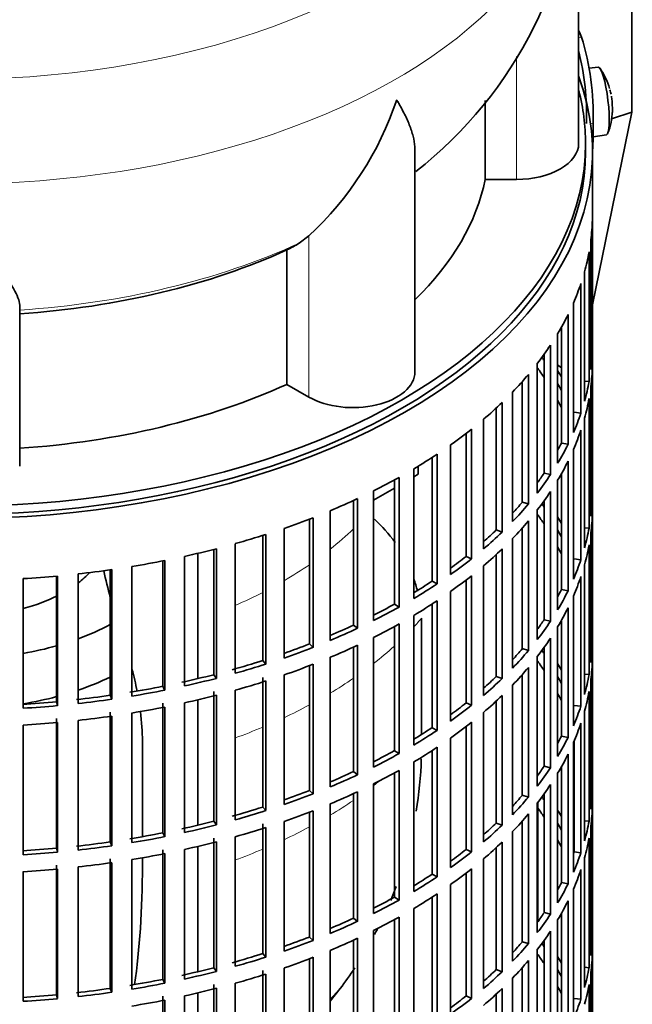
# Model space of a CAD drawing. Header units: millimetres. Extents: x 166 to 762, y -3331 to 2215.
# Tile 4 of 24: x 673 to 762, y -3221 to -3078. Entities that reach past the tile are written whole.
import ezdxf

# ---------------------------------------------------------------- set-up
doc = ezdxf.new("R2010")
doc.units = ezdxf.units.MM
for name, color, linetype in [('M5X8_UNI7687', 7, 'Continuous'), ('VSI134_DIFFUSORE', 7, 'Continuous'), ('VSI134_FILTRO_A', 7, 'Continuous'), ('VSI134_GIUNTO_8×', 7, 'Continuous'), ('VSI134_SUPPORTO_', 7, 'Continuous'), ('VSI134_TERMINALE', 7, 'Continuous')]:
    doc.layers.add(name, color=color, linetype=linetype)

# ---------------------------------------------------------------- blocks, each defined once
blk = doc.blocks.new('SE4')
at = {"layer": 'M5X8_UNI7687', "color": 7, "linetype": 'Continuous', "lineweight": 35}
for p, q in [((757.15, -3085.11), (755.85, -3085.23)), ((756.42, -3095.18), (758.35, -3094.89))]:
    blk.add_line(p, q, dxfattribs=at)
for centre, radius, start, end in [((749.24, -3091.04), 10, 16.6957, 35.0127), ((749.24, -3091.04), 10, 11.8797, 13.5278), ((1125.34, -3034.49), 370.34, 188.5064, 188.6141), ((749.24, -3091.04), 10, 338.98, 357.2751)]:
    blk.add_arc(centre, radius, start, end, dxfattribs=at)
for centre, major_axis, ratio, start_param, end_param in [((757.75, -3090), (0.6, -4.89), 0.169759, 0.004788, 3.136805), ((749.22, -3090.95), (-9.78, -2.08), 0.810411, 3.163117, 3.206609), ((749.25, -3091.17), (-9.94, -1.06), 0.589949, 3.053564, 3.168123), ((750.76, -3089.05), (7.36, -5.62), 0.747167, 0.443437, 0.593129)]:
    blk.add_ellipse(centre, major_axis=major_axis, ratio=ratio, start_param=start_param, end_param=end_param, dxfattribs=at)
at = {"layer": 'VSI134_DIFFUSORE', "color": 7, "linetype": 'Continuous', "lineweight": 35}
for p, q in [((754.33, -3096.16), (754.33, -3053.1)), ((740.8, -3089.9), (740.8, -3101.35)), ((730.61, -3129.22), (730.61, -3097.08)), ((740.8, -3101.35), (745.33, -3101.35)), ((715.24, -3109.55), (713.82, -3110.6)), ((712.04, -3111.57), (712.04, -3131.05)), ((673.33, -3142.92), (673.33, -3119.57)), ((712.04, -3131.05), (715.24, -3132.9))]:
    blk.add_line(p, q, dxfattribs=at)
at = {"layer": 'VSI134_DIFFUSORE', "color": 4, "linetype": 'Continuous', "lineweight": 9}
for p, q in [((745.33, -3101.35), (745.33, -3083.56)), ((715.24, -3132.9), (715.24, -3109.55))]:
    blk.add_line(p, q, dxfattribs=at)
at = {"layer": 'VSI134_DIFFUSORE', "color": 7, "linetype": 'Continuous', "lineweight": 35}
for centre, radius, start, end in [((693.18, -3052.06), 61.06, 307.9546, 359.019), ((682.74, -3074.59), 47.73, 312.9143, 341.3628), ((705.91, -3098.21), 14.7, 294.6434, 302.5491)]:
    blk.add_arc(centre, radius, start, end, dxfattribs=at)
at = {"layer": 'VSI134_DIFFUSORE', "color": 4, "linetype": 'Continuous', "lineweight": 9}
for centre, major_axis, start_param, end_param in [((664.33, -3037.38), (85.67, 0), 2.814744, 6.283185), ((664.33, -3050.14), (-89.83, 0), 0, 3.208925), ((664.33, -3074.68), (79.5, 0), 4.82584, 5.384336)]:
    blk.add_ellipse(centre, major_axis=major_axis, ratio=0.57735, start_param=start_param, end_param=end_param, dxfattribs=at)
at = {"layer": 'VSI134_DIFFUSORE', "color": 7, "linetype": 'Continuous', "lineweight": 35}
for centre, major_axis, start_param, end_param in [((745.33, -3096.16), (-9, 0), 1.570796, 3.141593), ((664.33, -3096.16), (77, 0), 5.749077, 6.166034), ((664.33, -3076.68), (77, 0), 4.82954, 5.380636), ((721.61, -3129.22), (-9, 0), 0.785398, 3.141593), ((664.33, -3096.16), (77, 0), 4.82954, 5.380636)]:
    blk.add_ellipse(centre, major_axis=major_axis, ratio=0.57735, start_param=start_param, end_param=end_param, dxfattribs=at)
for points, knots in [([(730.61, -3097.1), (730.61, -3096.94), (730.6, -3096.78), (730.56, -3096.12), (730.47, -3095.61), (730.2, -3094.55), (730.02, -3094), (729.57, -3092.87), (729.3, -3092.29), (728.84, -3091.4), (728.68, -3091.1), (728.43, -3090.63), (728.34, -3090.48), (728.16, -3090.16), (728.07, -3090.01), (727.97, -3089.85)], [0.4604904, 0.4604904, 0.4604904, 0.4604904, 0.5, 0.5, 0.625, 0.625, 0.75, 0.75, 0.875, 0.875, 0.9375, 0.9375, 0.96875, 0.96875, 1, 1, 1, 1]), ([(673.33, -3119.57), (673.33, -3119.25), (673.24, -3118.89), (672.93, -3118.1), (672.71, -3117.66), (672.3, -3116.94), (672.15, -3116.69), (671.82, -3116.17), (671.65, -3115.91), (671.11, -3115.09), (670.72, -3114.51), (669.87, -3113.29), (669.42, -3112.64), (668.47, -3111.29), (667.98, -3110.58), (666.96, -3109.1), (666.45, -3108.34), (665.66, -3107.14), (665.4, -3106.74), (665, -3106.12), (664.86, -3105.91), (664.6, -3105.49), (664.46, -3105.28), (664.33, -3105.07)], [0, 0, 0, 0, 0.125, 0.125, 0.25, 0.25, 0.3125, 0.3125, 0.375, 0.375, 0.5, 0.5, 0.625, 0.625, 0.75, 0.75, 0.875, 0.875, 0.9375, 0.9375, 0.96875, 0.96875, 1, 1, 1, 1])]:
    blk.add_open_spline(points, degree=3, knots=knots, dxfattribs=at)
at = {"layer": 'VSI134_FILTRO_A', "color": 7, "linetype": 'Continuous', "lineweight": 35}
for p, q in [((756.33, -3261.5), (756.33, -3097.38)), ((756.32, -3107.24), (756.32, -3126.02)), ((756.1, -3110.12), (756.1, -3128.9)), ((755.84, -3111.86), (755.84, -3130.64)), ((755.19, -3114.72), (755.19, -3133.5)), ((754.66, -3116.45), (754.66, -3135.22)), ((753.58, -3119.26), (753.58, -3138.04)), ((752.79, -3120.95), (752.79, -3139.73)), ((751.29, -3123.71), (751.29, -3142.48)), ((751.84, -3122.76), (751.84, -3139.56)), ((750.25, -3125.35), (750.25, -3144.13)), ((749.33, -3126.69), (749.33, -3143.91)), ((756.1, -3126.01), (756.32, -3126.02)), ((748.34, -3128.01), (748.34, -3146.79)), ((747.06, -3129.6), (747.06, -3148.38)), ((756.32, -3128.47), (756.32, -3147.24)), ((746.17, -3130.62), (746.17, -3148.11)), ((755.19, -3130.59), (755.84, -3130.64)), ((744.75, -3132.16), (744.75, -3150.94)), ((756.1, -3131.35), (756.1, -3150.13)), ((743.24, -3133.67), (743.24, -3152.45)), ((755.84, -3133.09), (755.84, -3151.87)), ((742.4, -3134.47), (742.4, -3152.14)), ((753.68, -3135.1), (754.66, -3135.22)), ((740.55, -3136.11), (740.55, -3154.89)), ((755.19, -3135.95), (755.19, -3154.73)), ((738.02, -3138.16), (738.02, -3155.97)), ((738.82, -3137.54), (738.82, -3156.32)), ((754.66, -3137.67), (754.66, -3156.45)), ((735.77, -3139.83), (735.77, -3158.61)), ((751.84, -3139.56), (752.79, -3139.73)), ((733.83, -3141.17), (733.83, -3159.95)), ((753.58, -3140.49), (753.58, -3159.27)), ((733.09, -3141.65), (733.09, -3159.56)), ((752.79, -3142.18), (752.79, -3160.96)), ((730.45, -3143.3), (730.45, -3162.08)), ((749.33, -3143.91), (750.25, -3144.13)), ((751.84, -3143.99), (751.84, -3160.79)), ((727.63, -3144.91), (727.63, -3162.89)), ((728.31, -3144.53), (728.31, -3163.31)), ((751.29, -3144.93), (751.29, -3163.71)), ((724.62, -3146.48), (724.62, -3165.26)), ((750.25, -3146.58), (750.25, -3165.36)), ((721.69, -3147.89), (721.69, -3165.93)), ((722.3, -3147.61), (722.3, -3166.39)), ((746.17, -3148.11), (747.06, -3148.38)), ((749.33, -3147.92), (749.33, -3165.14)), ((756.1, -3147.24), (756.32, -3147.24)), ((718.33, -3149.37), (718.33, -3168.14)), ((748.34, -3149.24), (748.34, -3168.02)), ((756.32, -3149.69), (756.32, -3168.47)), ((715.32, -3150.58), (715.32, -3168.66)), ((715.85, -3150.37), (715.85, -3169.15)), ((747.06, -3150.83), (747.06, -3169.61)), ((711.64, -3151.92), (711.64, -3170.7)), ((742.4, -3152.14), (743.24, -3152.45)), ((746.17, -3151.85), (746.17, -3169.34)), ((755.19, -3151.82), (755.84, -3151.87)), ((756.1, -3152.58), (756.1, -3171.36)), ((708.55, -3152.94), (708.55, -3171.06)), ((709.01, -3152.79), (709.01, -3171.57)), ((744.75, -3153.39), (744.75, -3172.17)), ((701.45, -3154.96), (701.45, -3173.11)), ((701.84, -3154.86), (701.84, -3173.64)), ((704.58, -3154.13), (704.58, -3172.91)), ((743.24, -3154.9), (743.24, -3173.68)), ((755.84, -3154.32), (755.84, -3173.1)), ((694.07, -3156.63), (694.07, -3174.8)), ((694.37, -3156.57), (694.37, -3175.35)), ((697.22, -3155.97), (697.22, -3174.75)), ((738.02, -3155.97), (738.82, -3156.32)), ((742.4, -3155.7), (742.4, -3173.37)), ((753.68, -3156.33), (754.66, -3156.45)), ((686.46, -3157.92), (686.46, -3176.1)), ((686.68, -3157.89), (686.68, -3176.67)), ((689.6, -3157.44), (689.6, -3176.21)), ((740.55, -3157.34), (740.55, -3176.12)), ((755.19, -3157.18), (755.19, -3175.96)), ((673.86, -3159.19), (673.86, -3177.97)), ((678.68, -3158.83), (678.68, -3177.02)), ((678.81, -3158.82), (678.81, -3177.6)), ((681.8, -3158.51), (681.8, -3177.29)), ((733.09, -3159.56), (733.83, -3159.95)), ((738.02, -3159.39), (738.02, -3177.2)), ((738.82, -3158.77), (738.82, -3177.55)), ((754.66, -3158.9), (754.66, -3177.68)), ((735.77, -3161.06), (735.77, -3179.84)), ((751.84, -3160.79), (752.79, -3160.96)), ((733.83, -3162.4), (733.83, -3181.18)), ((753.58, -3161.72), (753.58, -3180.5)), ((727.63, -3162.89), (728.31, -3163.31)), ((733.09, -3162.88), (733.09, -3180.79)), ((752.79, -3163.41), (752.79, -3182.19)), ((730.45, -3164.53), (730.45, -3183.31)), ((749.33, -3165.14), (750.25, -3165.36)), ((751.84, -3165.22), (751.84, -3182.02)), ((721.69, -3165.93), (722.3, -3166.39)), ((727.63, -3166.14), (727.63, -3184.12)), ((728.31, -3165.76), (728.31, -3184.54)), ((751.29, -3166.16), (751.29, -3184.94)), ((724.62, -3167.71), (724.62, -3186.49)), ((750.25, -3167.81), (750.25, -3186.59)), ((715.32, -3168.66), (715.85, -3169.15)), ((721.69, -3169.12), (721.69, -3187.16)), ((722.3, -3168.84), (722.3, -3187.62)), ((746.17, -3169.34), (747.06, -3169.61)), ((749.33, -3169.15), (749.33, -3186.36)), ((756.1, -3168.47), (756.32, -3168.47)), ((708.55, -3171.06), (709.01, -3171.57)), ((718.33, -3170.59), (718.33, -3189.37)), ((748.34, -3170.47), (748.34, -3189.25)), ((756.32, -3170.92), (756.32, -3189.7)), ((715.32, -3171.8), (715.32, -3189.89)), ((715.85, -3171.6), (715.85, -3190.38)), ((747.06, -3172.06), (747.06, -3190.84)), ((701.45, -3173.11), (701.84, -3173.64)), ((708.55, -3173.51), (708.55, -3192.29)), ((709.01, -3174.02), (709.01, -3192.8)), ((711.64, -3173.15), (711.64, -3191.93)), ((742.4, -3173.37), (743.24, -3173.68)), ((746.17, -3173.08), (746.17, -3190.57)), ((755.19, -3173.05), (755.84, -3173.1)), ((756.1, -3173.81), (756.1, -3192.59)), ((694.07, -3174.8), (694.37, -3175.35)), ((704.58, -3175.35), (704.58, -3194.13)), ((744.75, -3174.62), (744.75, -3193.4)), ((686.46, -3176.1), (686.68, -3176.67)), ((701.45, -3175.56), (701.45, -3194.34)), ((701.84, -3176.09), (701.84, -3194.87)), ((742.4, -3176.93), (742.4, -3194.6)), ((743.24, -3176.13), (743.24, -3194.91)), ((755.84, -3175.55), (755.84, -3194.33)), ((678.68, -3177.02), (678.81, -3177.6)), ((694.07, -3177.25), (694.07, -3196.02)), ((694.37, -3177.8), (694.37, -3196.58)), ((697.22, -3177.2), (697.22, -3195.98)), ((738.02, -3177.2), (738.82, -3177.55)), ((753.68, -3177.56), (754.66, -3177.68)), ((678.68, -3179.47), (678.68, -3198.25)), ((681.8, -3179.74), (681.8, -3198.52)), ((686.46, -3178.55), (686.46, -3197.33)), ((686.68, -3179.12), (686.68, -3197.9)), ((689.6, -3178.66), (689.6, -3197.44)), ((740.55, -3178.57), (740.55, -3197.35)), ((755.19, -3178.41), (755.19, -3197.19)), ((673.86, -3180.42), (673.86, -3199.2)), ((678.81, -3180.05), (678.81, -3198.82)), ((733.09, -3180.79), (733.83, -3181.18)), ((738.02, -3180.62), (738.02, -3198.43)), ((738.82, -3180), (738.82, -3198.78)), ((754.66, -3180.13), (754.66, -3198.91)), ((735.77, -3182.29), (735.77, -3201.07)), ((751.84, -3182.02), (752.79, -3182.19)), ((733.83, -3183.63), (733.83, -3202.41)), ((753.58, -3182.95), (753.58, -3201.73)), ((753.68, -3182.7), (753.68, -3198.79)), ((727.63, -3184.12), (728.31, -3184.54)), ((733.09, -3184.11), (733.09, -3202.02)), ((752.79, -3184.64), (752.79, -3203.42)), ((730.45, -3185.76), (730.45, -3204.54)), ((749.33, -3186.36), (750.25, -3186.59)), ((751.84, -3186.44), (751.84, -3203.24)), ((721.69, -3187.16), (722.3, -3187.62)), ((727.63, -3187.37), (727.63, -3205.35)), ((728.31, -3186.99), (728.31, -3205.77)), ((751.29, -3187.39), (751.29, -3206.17)), ((724.62, -3188.94), (724.62, -3207.72)), ((750.25, -3189.03), (750.25, -3207.81)), ((756.1, -3189.7), (756.32, -3189.7)), ((715.32, -3189.89), (715.85, -3190.38)), ((721.69, -3190.35), (721.69, -3208.39)), ((722.3, -3190.07), (722.3, -3208.85)), ((746.17, -3190.57), (747.06, -3190.84)), ((749.33, -3190.37), (749.33, -3207.59)), ((708.55, -3192.29), (709.01, -3192.8)), ((718.33, -3191.82), (718.33, -3210.6)), ((748.34, -3191.7), (748.34, -3210.48)), ((756.32, -3192.15), (756.32, -3210.93)), ((715.32, -3193.03), (715.32, -3211.12)), ((715.85, -3192.83), (715.85, -3211.61)), ((747.06, -3193.29), (747.06, -3212.07)), ((701.45, -3194.34), (701.84, -3194.87)), ((708.55, -3194.74), (708.55, -3213.52)), ((709.01, -3195.25), (709.01, -3214.03)), ((711.64, -3194.38), (711.64, -3213.16)), ((742.4, -3194.6), (743.24, -3194.91)), ((746.17, -3194.31), (746.17, -3211.8)), ((755.19, -3194.28), (755.84, -3194.33)), ((756.1, -3195.04), (756.1, -3213.82)), ((694.07, -3196.02), (694.37, -3196.58)), ((701.45, -3196.79), (701.45, -3215.57)), ((704.58, -3196.58), (704.58, -3215.36)), ((744.75, -3195.85), (744.75, -3214.63)), ((755.84, -3196.78), (755.84, -3215.56)), ((678.68, -3198.25), (678.81, -3198.82)), ((686.46, -3197.33), (686.68, -3197.9)), ((701.84, -3197.32), (701.84, -3216.1)), ((742.4, -3198.16), (742.4, -3215.83)), ((743.24, -3197.36), (743.24, -3216.14)), ((694.07, -3198.47), (694.07, -3217.25)), ((694.37, -3199.03), (694.37, -3217.8)), ((697.22, -3198.43), (697.22, -3217.21)), ((738.02, -3198.43), (738.82, -3198.78)), ((753.68, -3198.79), (754.66, -3198.91)), ((755.19, -3199.64), (755.19, -3218.42)), ((678.68, -3200.7), (678.68, -3219.48)), ((681.8, -3200.97), (681.8, -3219.75)), ((686.46, -3199.78), (686.46, -3218.56)), ((686.68, -3200.35), (686.68, -3219.13)), ((689.6, -3199.89), (689.6, -3218.67)), ((740.55, -3199.8), (740.55, -3218.57)), ((673.86, -3201.65), (673.86, -3220.43)), ((678.81, -3201.27), (678.81, -3220.05)), ((733.09, -3202.02), (733.83, -3202.41)), ((738.02, -3201.85), (738.02, -3219.65)), ((738.82, -3201.23), (738.82, -3220.01)), ((754.66, -3201.36), (754.66, -3220.14)), ((735.77, -3203.52), (735.77, -3222.3)), ((751.84, -3203.24), (752.79, -3203.42)), ((727.63, -3205.35), (728.31, -3205.77)), ((733.09, -3205.34), (733.09, -3223.25)), ((733.83, -3204.86), (733.83, -3223.64)), ((753.58, -3204.18), (753.58, -3222.96)), ((752.79, -3205.87), (752.79, -3224.65)), ((728.31, -3208.22), (728.31, -3227)), ((730.45, -3206.98), (730.45, -3225.76)), ((749.33, -3207.59), (750.25, -3207.81)), ((751.84, -3207.67), (751.84, -3224.47)), ((721.69, -3208.39), (722.3, -3208.85)), ((727.63, -3208.59), (727.63, -3226.57)), ((751.29, -3208.62), (751.29, -3227.4)), ((715.32, -3211.12), (715.85, -3211.61)), ((724.62, -3210.17), (724.62, -3228.95)), ((750.25, -3210.26), (750.25, -3229.04)), ((756.1, -3210.93), (756.32, -3210.93)), ((721.69, -3211.58), (721.69, -3229.62)), ((722.3, -3211.29), (722.3, -3230.07)), ((746.17, -3211.8), (747.06, -3212.07)), ((749.33, -3211.6), (749.33, -3228.82)), ((708.55, -3213.52), (709.01, -3214.03)), ((718.33, -3213.05), (718.33, -3231.83)), ((748.34, -3212.93), (748.34, -3231.71)), ((756.32, -3213.38), (756.32, -3232.16)), ((715.32, -3214.26), (715.32, -3232.35)), ((715.85, -3214.05), (715.85, -3232.83)), ((747.06, -3214.51), (747.06, -3233.29)), ((701.45, -3215.57), (701.84, -3216.1)), ((708.55, -3215.97), (708.55, -3234.75)), ((709.01, -3216.48), (709.01, -3235.26)), ((711.64, -3215.61), (711.64, -3234.39)), ((742.4, -3215.83), (743.24, -3216.14)), ((746.17, -3215.54), (746.17, -3233.03)), ((755.19, -3215.51), (755.84, -3215.56)), ((756.1, -3216.26), (756.1, -3235.04)), ((694.07, -3217.25), (694.37, -3217.8)), ((701.45, -3218.02), (701.45, -3236.8)), ((704.58, -3217.81), (704.58, -3236.59)), ((744.75, -3217.08), (744.75, -3235.85)), ((755.84, -3218.01), (755.84, -3236.79)), ((678.68, -3219.48), (678.81, -3220.05)), ((686.46, -3218.56), (686.68, -3219.13)), ((694.07, -3219.7), (694.07, -3238.48)), ((697.22, -3219.66), (697.22, -3238.44)), ((701.84, -3218.55), (701.84, -3237.33)), ((738.02, -3219.65), (738.82, -3220.01)), ((742.4, -3219.39), (742.4, -3237.06)), ((743.24, -3218.59), (743.24, -3237.37)), ((694.37, -3220.25), (694.37, -3239.03)), ((753.68, -3220.02), (754.66, -3220.14))]:
    blk.add_line(p, q, dxfattribs=at)
for centre, major_axis, start_param, end_param in [((664.33, -3097.38), (-92, 0), -0.208894, 3.350487), ((664.33, -3097.38), (-91, 0), 0, 3.141593), ((664.33, -3106.36), (92, 0), 6.212375, 6.266729), ((664.33, -3106.36), (92, 0), -0.158077, -0.103722), ((664.33, -3106.36), (92, 0), -0.245343, -0.190989), ((664.33, -3106.36), (92, 0), -0.33261, -0.278255), ((664.33, -3106.36), (92, 0), -0.419876, -0.365522), ((664.33, -3125.14), (92, 0), 6.212375, 6.266729), ((664.33, -3146.37), (91, 0), 0.365223, 0.374965), ((664.33, -3106.36), (92, 0), -0.507143, -0.452788), ((664.33, -3148.82), (91, 0), 0.365223, 0.392699), ((664.33, -3146.37), (92, 0), 0.313806, 0.33261), ((664.33, -3127.59), (92, 0), 6.212375, 6.266729), ((664.33, -3146.37), (91, 0), 0.277957, 0.299174), ((664.33, -3125.14), (92, 0), -0.158077, -0.103722), ((664.33, -3106.36), (92, 0), -0.594409, -0.540055), ((664.33, -3148.82), (91, 0), 0.277957, 0.299174), ((664.33, -3127.59), (92, 0), -0.158077, -0.103722), ((664.33, -3125.14), (92, 0), -0.245343, -0.190989), ((664.33, -3106.36), (92, 0), -0.681676, -0.627321), ((664.33, -3127.59), (92, 0), -0.245343, -0.190989), ((664.33, -3125.14), (91, 0), -0.299174, -0.277957), ((664.33, -3125.14), (92, 0), -0.33261, -0.278255), ((664.33, -3106.36), (92, 0), -0.768942, -0.714588), ((664.33, -3127.59), (92, 0), -0.33261, -0.278255), ((664.33, -3125.14), (91, 0), -0.394539, -0.365223), ((664.33, -3106.36), (92, 0), -0.856209, -0.801854), ((664.33, -3125.14), (92, 0), -0.419876, -0.365522), ((664.33, -3127.59), (92, 0), -0.419876, -0.365522), ((664.33, -3106.36), (92, 0), -0.943475, -0.889121), ((664.33, -3125.14), (91, 0), -0.486998, -0.45249), ((664.33, -3125.14), (92, 0), -0.507143, -0.452788), ((664.33, -3167.6), (91, 0), 0.365223, 0.374965), ((664.33, -3146.37), (92, 0), 6.212375, 6.266729), ((664.33, -3148.82), (92, 0), 6.212375, 6.266729), ((664.33, -3106.36), (92, 0), -1.030742, -0.976387), ((664.33, -3127.59), (92, 0), -0.507143, -0.452788), ((664.33, -3170.05), (91, 0), 0.365223, 0.392699), ((664.33, -3167.6), (92, 0), 0.313806, 0.33261), ((664.33, -3125.14), (91, 0), -0.577951, -0.539756), ((664.33, -3125.14), (92, 0), -0.594409, -0.540055), ((664.33, -3167.6), (91, 0), 0.277957, 0.299174), ((664.33, -3146.37), (92, 0), -0.158077, -0.103722), ((664.33, -3106.36), (92, 0), -1.118008, -1.063654), ((664.33, -3106.36), (92, 0), -1.205275, -1.15092), ((664.33, -3127.59), (92, 0), -0.594409, -0.540055), ((664.33, -3170.05), (91, 0), 0.277957, 0.299174), ((664.33, -3148.82), (92, 0), -0.158077, -0.103722), ((664.33, -3106.36), (92, 0), -1.292541, -1.238186), ((664.33, -3125.14), (91, 0), -0.668018, -0.627022), ((664.33, -3125.14), (92, 0), -0.681676, -0.627321), ((664.33, -3146.37), (92, 0), -0.245343, -0.190989), ((664.33, -3106.36), (92, 0), -1.379807, -1.325453), ((664.33, -3106.36), (92, 0), -1.467074, -1.412719), ((664.33, -3125.14), (91, 0), -0.757518, -0.714289), ((664.33, -3127.59), (92, 0), -0.681676, -0.627321), ((664.33, -3148.82), (92, 0), -0.245343, -0.190989), ((664.33, -3125.14), (92, 0), -0.768942, -0.714588), ((664.33, -3146.37), (91, 0), -0.299174, -0.277957), ((664.33, -3146.37), (92, 0), -0.33261, -0.278255), ((664.33, -3127.59), (92, 0), -0.768942, -0.714588), ((664.33, -3125.14), (91, 0), -0.846635, -0.801555), ((664.33, -3125.14), (92, 0), -0.856209, -0.801854), ((664.33, -3148.82), (92, 0), -0.33261, -0.278255), ((664.33, -3146.37), (92, 0), -0.419876, -0.365522), ((664.33, -3146.37), (91, 0), -0.392699, -0.365223), ((664.33, -3125.14), (91, 0), -0.935485, -0.888822), ((664.33, -3125.14), (92, 0), -0.943475, -0.889121), ((664.33, -3127.59), (92, 0), -0.856209, -0.801854), ((664.33, -3148.82), (92, 0), -0.419876, -0.365522), ((664.33, -3125.14), (91, 0), -1.024141, -0.976088), ((664.33, -3125.14), (92, 0), -1.030742, -0.976387), ((664.33, -3127.59), (92, 0), -0.943475, -0.889121), ((664.33, -3146.37), (91, 0), -0.486998, -0.45249), ((664.33, -3146.37), (92, 0), -0.507143, -0.452788), ((664.33, -3188.83), (91, 0), 0.365223, 0.374965), ((664.33, -3167.6), (92, 0), 6.212375, 6.266729), ((664.33, -3125.14), (91, 0), -1.118307, -1.063355), ((664.33, -3191.28), (91, 0), 0.365223, 0.392699), ((664.33, -3170.05), (92, 0), 6.212375, 6.266729), ((664.33, -3125.14), (92, 0), -1.118008, -1.063654), ((664.33, -3127.59), (92, 0), -1.030742, -0.976387), ((664.33, -3148.82), (92, 0), -0.507143, -0.452788), ((664.33, -3188.83), (92, 0), 0.313806, 0.33261), ((664.33, -3125.14), (91, 0), -1.205573, -1.150621), ((664.33, -3125.14), (92, 0), -1.205275, -1.15092), ((664.33, -3127.59), (92, 0), -1.118008, -1.063654), ((664.33, -3146.37), (91, 0), -0.577951, -0.539756), ((664.33, -3146.37), (92, 0), -0.594409, -0.540055), ((664.33, -3188.83), (91, 0), 0.277957, 0.299174), ((664.33, -3167.6), (92, 0), -0.158077, -0.103722), ((664.33, -3125.14), (91, 0), -1.29284, -1.237888), ((664.33, -3125.14), (92, 0), -1.292541, -1.238186), ((664.33, -3125.14), (91, 0), -1.380106, -1.325154), ((664.33, -3125.14), (92, 0), -1.379807, -1.325453), ((664.33, -3127.59), (92, 0), -1.205275, -1.15092), ((664.33, -3148.82), (92, 0), -0.594409, -0.540055), ((664.33, -3191.28), (91, 0), 0.277957, 0.299174), ((664.33, -3170.05), (92, 0), -0.158077, -0.103722), ((664.33, -3125.14), (91, 0), -1.467373, -1.412421), ((664.33, -3125.14), (92, 0), -1.467074, -1.412719), ((664.33, -3127.59), (92, 0), -1.292541, -1.238186), ((664.33, -3146.37), (91, 0), -0.668018, -0.627022), ((664.33, -3146.37), (92, 0), -0.681676, -0.627321), ((664.33, -3167.6), (92, 0), -0.245343, -0.190989), ((664.33, -3127.59), (92, 0), -1.379807, -1.325453), ((664.33, -3127.59), (92, 0), -1.467074, -1.412719), ((664.33, -3146.37), (91, 0), -0.757518, -0.714289), ((664.33, -3146.37), (92, 0), -0.768942, -0.714588), ((664.33, -3148.82), (92, 0), -0.681676, -0.627321), ((664.33, -3170.05), (92, 0), -0.245343, -0.190989), ((664.33, -3167.6), (91, 0), -0.299174, -0.277957), ((664.33, -3167.6), (92, 0), -0.33261, -0.278255), ((664.33, -3148.82), (92, 0), -0.768942, -0.714588), ((664.33, -3146.37), (91, 0), -0.846635, -0.801555), ((664.33, -3146.37), (92, 0), -0.856209, -0.801854), ((664.33, -3170.05), (92, 0), -0.33261, -0.278255), ((664.33, -3167.6), (91, 0), -0.394539, -0.365223), ((664.33, -3167.6), (92, 0), -0.419876, -0.365522), ((664.33, -3146.37), (91, 0), -0.935485, -0.888822), ((664.33, -3146.37), (92, 0), -0.943475, -0.889121), ((664.33, -3148.82), (92, 0), -0.856209, -0.801854), ((664.33, -3170.05), (92, 0), -0.419876, -0.365522), ((664.33, -3188.83), (92, 0), 6.212375, 6.266729), ((664.33, -3146.37), (91, 0), -1.024141, -0.976088), ((664.33, -3146.37), (92, 0), -1.030742, -0.976387), ((664.33, -3148.82), (92, 0), -0.943475, -0.889121), ((664.33, -3167.6), (91, 0), -0.486998, -0.45249), ((664.33, -3167.6), (92, 0), -0.507143, -0.452788), ((664.33, -3210.06), (91, 0), 0.365223, 0.374965), ((664.33, -3146.37), (91, 0), -1.118307, -1.063355), ((664.33, -3212.51), (91, 0), 0.365223, 0.394539), ((664.33, -3191.28), (92, 0), 6.212375, 6.266729), ((664.33, -3146.37), (92, 0), -1.118008, -1.063654), ((664.33, -3148.82), (92, 0), -1.030742, -0.976387), ((664.33, -3170.05), (92, 0), -0.507143, -0.452788), ((664.33, -3210.06), (92, 0), 0.313806, 0.33261), ((664.33, -3146.37), (91, 0), -1.205573, -1.150621), ((664.33, -3146.37), (92, 0), -1.205275, -1.15092), ((664.33, -3148.82), (92, 0), -1.118008, -1.063654), ((664.33, -3167.6), (91, 0), -0.577951, -0.539756), ((664.33, -3167.6), (92, 0), -0.594409, -0.540055), ((664.33, -3210.06), (91, 0), 0.277957, 0.299174), ((664.33, -3188.83), (92, 0), -0.158077, -0.103722), ((664.33, -3146.37), (91, 0), -1.29284, -1.237888), ((664.33, -3146.37), (92, 0), -1.292541, -1.238186), ((664.33, -3191.28), (92, 0), -0.158077, -0.103722), ((664.33, -3146.37), (91, 0), -1.467373, -1.412421), ((664.33, -3146.37), (91, 0), -1.380106, -1.325154), ((664.33, -3146.37), (92, 0), -1.379807, -1.325453), ((664.33, -3148.82), (92, 0), -1.205275, -1.15092), ((664.33, -3170.05), (92, 0), -0.594409, -0.540055), ((664.33, -3212.51), (91, 0), 0.277957, 0.299174), ((664.33, -3146.37), (92, 0), -1.467074, -1.412719), ((664.33, -3148.82), (92, 0), -1.292541, -1.238186), ((664.33, -3167.6), (91, 0), -0.668018, -0.627022), ((664.33, -3167.6), (92, 0), -0.681676, -0.627321), ((664.33, -3188.83), (91, 0), -0.196715, -0.19069), ((664.33, -3188.83), (92, 0), -0.245343, -0.190989), ((664.33, -3148.82), (92, 0), -1.379807, -1.325453), ((664.33, -3148.82), (92, 0), -1.467074, -1.412719), ((664.33, -3167.6), (91, 0), -0.757518, -0.714289), ((664.33, -3167.6), (92, 0), -0.768942, -0.714588), ((664.33, -3170.05), (92, 0), -0.681676, -0.627321), ((664.33, -3191.28), (92, 0), -0.245343, -0.190989), ((664.33, -3188.83), (91, 0), -0.299174, -0.277957), ((664.33, -3188.83), (92, 0), -0.33261, -0.278255), ((664.33, -3167.6), (91, 0), -0.846635, -0.801555), ((664.33, -3170.05), (92, 0), -0.768942, -0.714588), ((664.33, -3167.6), (92, 0), -0.856209, -0.801854), ((664.33, -3191.28), (92, 0), -0.33261, -0.278255), ((664.33, -3170.05), (92, 0), -0.856209, -0.801854), ((664.33, -3188.83), (91, 0), -0.394539, -0.365223), ((664.33, -3188.83), (92, 0), -0.419876, -0.365522), ((664.33, -3167.6), (91, 0), -0.935485, -0.888822), ((664.33, -3167.6), (92, 0), -0.943475, -0.889121), ((664.33, -3167.6), (91, 0), -1.024141, -0.976088), ((664.33, -3191.28), (92, 0), -0.419876, -0.365522), ((664.33, -3210.06), (92, 0), 6.212375, 6.266729), ((664.33, -3167.6), (92, 0), -1.030742, -0.976387), ((664.33, -3170.05), (92, 0), -0.943475, -0.889121), ((664.33, -3188.83), (91, 0), -0.486998, -0.45249), ((664.33, -3188.83), (92, 0), -0.507143, -0.452788), ((664.33, -3231.29), (91, 0), 0.365223, 0.374965), ((664.33, -3167.6), (91, 0), -1.118307, -1.063355), ((664.33, -3233.74), (91, 0), 0.365223, 0.394539), ((664.33, -3231.29), (92, 0), 0.313806, 0.33261), ((664.33, -3212.51), (92, 0), 6.212375, 6.266729), ((664.33, -3167.6), (92, 0), -1.118008, -1.063654), ((664.33, -3170.05), (92, 0), -1.030742, -0.976387), ((664.33, -3191.28), (92, 0), -0.507143, -0.452788), ((664.33, -3167.6), (91, 0), -1.205573, -1.150621), ((664.33, -3167.6), (92, 0), -1.205275, -1.15092), ((664.33, -3170.05), (92, 0), -1.118008, -1.063654), ((664.33, -3188.83), (91, 0), -0.577951, -0.539756), ((664.33, -3188.83), (92, 0), -0.594409, -0.540055), ((664.33, -3231.29), (91, 0), 0.277957, 0.299174), ((664.33, -3210.06), (92, 0), -0.158077, -0.103722), ((664.33, -3167.6), (91, 0), -1.29284, -1.237888), ((664.33, -3167.6), (92, 0), -1.292541, -1.238186), ((664.33, -3233.74), (91, 0), 0.277957, 0.299174), ((664.33, -3212.51), (92, 0), -0.158077, -0.103722), ((664.33, -3167.6), (91, 0), -1.467373, -1.412421), ((664.33, -3167.6), (91, 0), -1.380106, -1.325154), ((664.33, -3167.6), (92, 0), -1.379807, -1.325453), ((664.33, -3170.05), (92, 0), -1.205275, -1.15092), ((664.33, -3188.83), (91, 0), -0.668018, -0.627022), ((664.33, -3191.28), (92, 0), -0.594409, -0.540055), ((664.33, -3167.6), (92, 0), -1.467074, -1.412719), ((664.33, -3170.05), (92, 0), -1.292541, -1.238186), ((664.33, -3188.83), (92, 0), -0.681676, -0.627321), ((664.33, -3210.06), (92, 0), -0.245343, -0.190989)]:
    blk.add_ellipse(centre, major_axis=major_axis, ratio=0.57735, start_param=start_param, end_param=end_param, dxfattribs=at)
at = {"layer": 'VSI134_GIUNTO_8×', "color": 7, "linetype": 'Continuous', "lineweight": 35}
for centre, major_axis, start_param, end_param in [((664.33, -3152.09), (-22, 0), -3.795301, -3.653859), ((664.33, -3152.09), (-22, 0), 2.018583, 2.287896), ((664.33, -3152.09), (-32.5, 0), -4.14508, -3.963396), ((664.33, -3152.09), (-32.5, 0), -4.414934, -4.255007), ((664.33, -3158.18), (-34.5, 0), -4.181601, -4.016029), ((664.33, -3158.18), (-34.5, 0), -4.432658, -4.283346)]:
    blk.add_ellipse(centre, major_axis=major_axis, ratio=0.57735, start_param=start_param, end_param=end_param, dxfattribs=at)
at = {"layer": 'VSI134_SUPPORTO_', "color": 7, "linetype": 'Continuous', "lineweight": 35}
for p, q in [((755.33, -3097.38), (755.33, -3096.16)), ((731.09, -3144.08), (730.45, -3144.45)), ((731.09, -3144.08), (731.09, -3142.91)), ((727.63, -3146.08), (724.62, -3147.82)), ((699.16, -3155.53), (699.16, -3173.68)), ((731.56, -3181.78), (731.56, -3164.94)), ((699.16, -3176.76), (699.16, -3194.91)), ((691.12, -3196.58), (691.12, -3182.71)), ((748.41, -3191.62), (748.41, -3208.93)), ((699.16, -3197.98), (699.16, -3216.14)), ((691.12, -3200.76), (691.12, -3199.63)), ((699.16, -3219.21), (699.16, -3237.37)), ((718.33, -3220.43), (719.77, -3218.59))]:
    blk.add_line(p, q, dxfattribs=at)
for centre, radius, start, end in [((710.69, -3166.07), 20.9, 35.4329, 47.7987), ((710.69, -3166.07), 20.9, 14.0259, 19.2298), ((673.35, -3183.46), 58.21, 350.6842, 358.1868), ((673.35, -3183.46), 58.21, 337.4118, 339.555), ((673.35, -3183.46), 58.21, 332.0207, 332.8941), ((673.35, -3183.46), 58.21, 322.877, 326.4969)]:
    blk.add_arc(centre, radius, start, end, dxfattribs=at)
for centre, major_axis, ratio, start_param, end_param in [((664.33, -3096.16), (91, 0), 0.57735, 2.993207, 6.283185), ((664.33, -3096.16), (91, 0), 0.57735, 0, 0.146816), ((696.48, -3156.92), (-8.14, 34.04), 0.31246, 1.529366, 1.643573), ((685.38, -3174.71), (3.49, -14.59), 0.31246, 1.44286, 1.661698), ((685.38, -3174.71), (3.49, -14.59), 0.31246, 0.917533, 1.237075), ((656.68, -3152.76), (20.93, -87.53), 0.31246, 0.65805, 0.917533)]:
    blk.add_ellipse(centre, major_axis=major_axis, ratio=ratio, start_param=start_param, end_param=end_param, dxfattribs=at)
at = {"layer": 'VSI134_SUPPORTO_', "color": 4, "linetype": 'Continuous', "lineweight": 9}
for centre, major_axis, start_param, end_param in [((664.33, -3132.44), (66.6, 0), -0.625209, -0.533057), ((664.33, -3132.44), (66.6, 0), -0.780897, -0.698932), ((664.33, -3132.44), (66.6, 0), -0.921885, -0.844673), ((664.33, -3145.74), (75, 0), -0.491682, -0.459415), ((664.33, -3145.74), (75, 0), -0.63707, -0.566131), ((664.33, -3145.74), (75, 0), -0.766956, -0.70007), ((664.33, -3145.74), (75, 0), -0.888301, -0.823319), ((664.33, -3145.74), (75, 0), -1.004352, -0.94022), ((664.33, -3163.42), (75, 0), -0.63707, -0.618187), ((664.33, -3163.42), (75, 0), -0.766956, -0.70007), ((664.33, -3163.42), (75, 0), -0.888301, -0.823319), ((664.33, -3163.42), (75, 0), -1.004352, -0.94022), ((664.33, -3202.21), (62.27, 0), -0.521266, -0.473078)]:
    blk.add_ellipse(centre, major_axis=major_axis, ratio=0.57735, start_param=start_param, end_param=end_param, dxfattribs=at)
at = {"layer": 'VSI134_TERMINALE', "color": 7, "linetype": 'Continuous', "lineweight": 35}
for p, q in [((762.05, -3064.07), (762.05, -3091.62)), ((756.33, -3119.54), (762.05, -3091.62)), ((759.11, -3092.59), (762.05, -3091.62)), ((756.43, -3093.2), (756.43, -3094.83)), ((751.84, -3128.63), (751.29, -3128.24))]:
    blk.add_line(p, q, dxfattribs=at)
at = {"layer": 'VSI134_TERMINALE', "color": 4, "linetype": 'Continuous', "lineweight": 9}
for p, q in [((754.33, -3080.77), (754.75, -3080.74)), ((756.05, -3093.23), (756.43, -3093.2)), ((756.43, -3094.83), (756.23, -3094.85))]:
    blk.add_line(p, q, dxfattribs=at)
at = {"layer": 'VSI134_TERMINALE', "color": 7, "linetype": 'Continuous', "lineweight": 35}
for centre, radius, start, end in [((717.82, -3092.06), 38.63, 358.3189, 17.0497), ((718.57, -3091.92), 36.9, 357.8966, 14.5372)]:
    blk.add_arc(centre, radius, start, end, dxfattribs=at)
blk.add_ellipse((664.33, -3093.3), major_axis=(93, 0), ratio=0.57735, start_param=0.236132, end_param=0.254688, dxfattribs=at)
blk.add_open_spline([(756.43, -3094.83), (756.43, -3095.31), (756.42, -3095.76), (756.4, -3096.37), (756.39, -3096.56), (756.37, -3096.82), (756.37, -3096.9), (756.36, -3096.97)], degree=3, knots=[0, 0, 0, 0, 0.125, 0.125, 0.1875, 0.1875, 0.2147272, 0.2147272, 0.2147272, 0.2147272], dxfattribs=at)

msp = doc.modelspace()

# ---------------------------------------------------------------- block references
msp.add_blockref('SE4', (0, 0))

doc.saveas('drawing.dxf')
